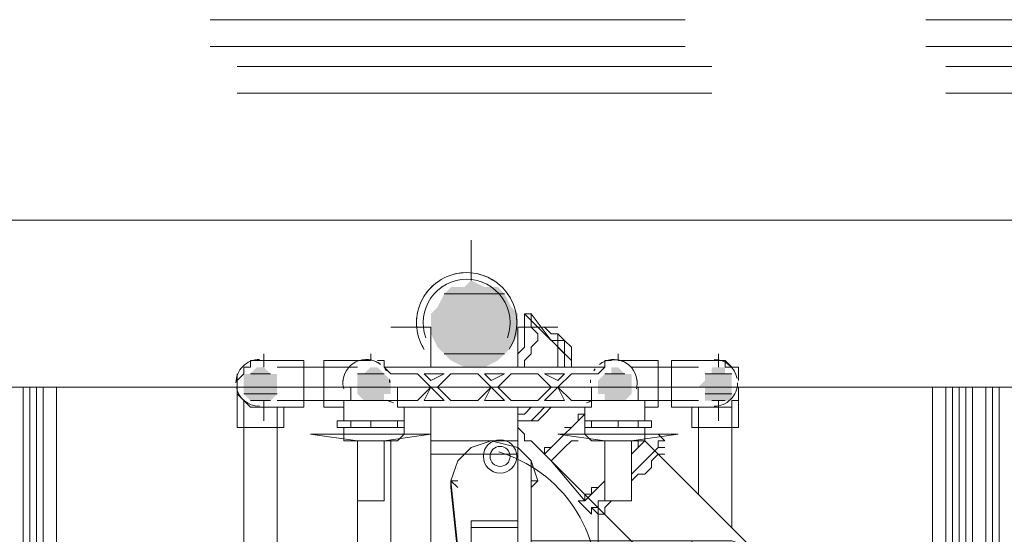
# Model space of a CAD drawing. Header units: millimetres. Extents: x 413 to 305578, y 115 to 38116.
# Tile 106 of 194: x 66551 to 67137, y 15376 to 15683. Entities that reach past the tile are written whole.
import ezdxf

# ---------------------------------------------------------------- set-up
doc = ezdxf.new("R2010")
doc.units = ezdxf.units.MM
for name, color, linetype, true_color in [('PDF _PD-Lighting', 7, 'Continuous', 0xb80000), ('PDF$_59-60$-$Floor$Plan$-$В_Этаж$01_Сводный$A-DETL-MBND', 7, 'Continuous', 0xdd3700), ('PDF$_59-60$-$Floor$Plan$-$В_Этаж$01_Сводный$P-PIPE-CNTR', 150, 'Continuous', 0x007fff), ('PDF$_V$line_ifc_RVT-1-В_Этаж$01_Сводный$A-WALL', 7, 'Continuous', 0xdcdcdc), ('PDF$_V$line_ifc_RVT-1-В_Этаж$01_Сводный$M-EQPM', 7, 'Continuous', 0xbababa)]:
    doc.layers.add(name, color=color, linetype=linetype, true_color=true_color)
doc.layers.add('PDF$_59-60$-$Floor$Plan$-$В_Этаж$01_Сводный$M-EQPM', color=2, linetype='Continuous')
doc.layers.add('PDF$_59-60$-$Floor$Plan$-$В_Этаж$01_Сводный$P-PIPE', color=3, linetype='Continuous')

msp = doc.modelspace()

# ---------------------------------------------------------------- linework, layer by layer
at = {"layer": 'PDF _PD-Lighting', "lineweight": 0}
msp.add_lwpolyline([(66792.55, 15203.04, -0.131693), (66767.62, 15241.08, -0.133546), (66764.06, 15283.8, -0.540629), (66828.7, 15308.91, 0.571061), (66894, 15338.27, 0.175986), (66880.74, 15392.34, 0.175592), (66835.99, 15425.27)], format="xyb", dxfattribs=at)
for radius in [9.94, 5.97]:
    msp.add_circle((66836.8, 15422.63), radius, dxfattribs=at)
at = {"layer": 'PDF$_59-60$-$Floor$Plan$-$В_Этаж$01_Сводный$A-DETL-MBND', "color": 5, "lineweight": 0}
for points in [[(66946.82, 15682.53), (66664.42, 15682.53)], [(67368.43, 15682.53), (67090.01, 15682.53)], [(66664.42, 15666.62), (66946.82, 15666.62)], [(67090.01, 15666.62), (67368.43, 15666.62)]]:
    msp.add_lwpolyline(points, dxfattribs=at)
at = {"layer": 'PDF$_59-60$-$Floor$Plan$-$В_Этаж$01_Сводный$A-DETL-MBND', "color": 1, "lineweight": 0}
for points in [[(66962.73, 15654.69), (66680.33, 15654.69)], [(67384.34, 15654.69), (67101.94, 15654.69)], [(66680.33, 15638.78), (66962.73, 15638.78)], [(67101.94, 15638.78), (67384.34, 15638.78)]]:
    msp.add_lwpolyline(points, dxfattribs=at)
at = {"layer": 'PDF$_59-60$-$Floor$Plan$-$В_Этаж$01_Сводный$A-DETL-MBND', "color": 220, "lineweight": 0, "true_color": 0xff00bf}
for points in [[(66696.24, 15479.68), (66692.26, 15479.68), (66688.28, 15479.68), (66688.28, 15475.7), (66684.31, 15475.7), (66684.31, 15471.72), (66680.33, 15467.75), (66680.33, 15463.77), (66680.33, 15439.9), (66696.24, 15439.9), (66708.17, 15439.9), (66708.17, 15451.84)], [(66692.26, 15479.68), (66692.26, 15479.68)], [(66763.86, 15479.68), (66763.86, 15479.68)], [(66763.86, 15479.68), (66767.83, 15479.68), (66767.83, 15475.7)], [(66684.31, 15471.72), (66684.31, 15475.7), (66688.28, 15475.7)], [(66767.83, 15475.7), (66767.83, 15475.7)], [(66680.33, 15467.75), (66680.33, 15471.72)], [(66680.33, 15467.75), (66680.33, 15467.75)], [(66680.33, 15463.77), (66680.33, 15459.79), (66684.31, 15455.81), (66688.28, 15451.84), (66692.26, 15451.84), (66696.24, 15451.84)], [(66680.33, 15459.79), (66680.33, 15459.79)], [(66684.31, 15455.81), (66684.31, 15455.81)], [(66684.31, 15455.81), (66684.31, 15248.99)], [(66704.19, 15245.01), (66704.19, 15451.84)], [(66751.92, 15431.95), (66751.92, 15173.41)], [(66771.81, 15173.41), (66771.81, 15431.95)]]:
    msp.add_lwpolyline(points, dxfattribs=at)
at = {"layer": 'PDF$_59-60$-$Floor$Plan$-$В_Этаж$01_Сводный$A-DETL-MBND', "color": 150, "lineweight": 0, "true_color": 0x007fff}
for points in [[(66899.09, 15475.7), (66899.09, 15479.68), (66903.07, 15479.68)], [(66903.07, 15479.68), (66903.07, 15479.68)], [(66978.64, 15475.7), (66978.64, 15471.72), (66978.64, 15467.75), (66978.64, 15471.72), (66978.64, 15475.7), (66974.66, 15475.7), (66970.68, 15479.68), (66966.71, 15479.68), (66970.68, 15479.68), (66970.68, 15475.7), (66974.66, 15475.7)], [(66899.09, 15475.7), (66899.09, 15475.7)], [(66974.66, 15475.7), (66974.66, 15475.7)], [(66950.8, 15451.84), (66950.8, 15439.9), (66966.71, 15439.9), (66978.64, 15439.9), (66978.64, 15463.77), (66978.64, 15459.79), (66978.64, 15455.81), (66974.66, 15455.81), (66974.66, 15451.84), (66970.68, 15451.84), (66966.71, 15451.84)], [(66978.64, 15463.77), (66978.64, 15463.77)], [(66978.64, 15459.79), (66978.64, 15459.79)], [(66954.77, 15451.84), (66954.77, 15400.13)], [(66974.66, 15380.24), (66974.66, 15455.81), (66978.64, 15455.81)], [(66895.11, 15392.17), (66895.11, 15185.35)]]:
    msp.add_lwpolyline(points, dxfattribs=at)
at = {"layer": 'PDF$_59-60$-$Floor$Plan$-$В_Этаж$01_Сводный$A-DETL-MBND', "lineweight": 0}
for points in [[(66887.16, 15447.86), (66883.18, 15443.88), (66879.2, 15439.9), (66875.22, 15435.93), (66871.25, 15431.95), (66867.27, 15427.97), (66863.29, 15423.99), (66986.59, 15300.69)], [(67213.31, 15141.6), (66922.95, 15431.95)]]:
    msp.add_lwpolyline(points, dxfattribs=at)
at = {"layer": 'PDF$_59-60$-$Floor$Plan$-$В_Этаж$01_Сводный$M-EQPM', "lineweight": 0}
for points in [[(66765.5, 15477.6, 0.041085), (66762.84, 15479.14, 0.184253), (66752.93, 15479.62)], [(66911.38, 15478.44, 0.23845), (66898.13, 15478.8, 0.041085), (66896.18, 15477.6)], [(66771.03, 15468.36, -0.035653), (66771.17, 15466.39, 0.032461), (66771.03, 15468.36)], [(66890.62, 15468.19, 0.032461), (66890.5, 15466.39, -0.035653), (66890.62, 15468.19)], [(66888.31, 15454.46, -0.002611), (66891.13, 15455.81), (66891.13, 15451.84), (66775.79, 15451.84), (66775.79, 15455.81), (66775.79, 15463.77)]]:
    msp.add_lwpolyline(points, format="xyb", dxfattribs=at)
for points in [[(66903.07, 15455.81), (66895.11, 15455.81), (66879.2, 15455.81), (66871.25, 15463.77), (66879.2, 15471.72), (66895.11, 15471.72), (66899.09, 15475.7), (66767.83, 15475.7), (66771.81, 15471.72), (66787.72, 15471.72), (66795.68, 15463.77), (66787.72, 15455.81), (66771.81, 15455.81), (66763.86, 15455.81)], [(66747.95, 15463.77), (66747.95, 15455.81), (66743.97, 15455.81), (66743.97, 15443.88)], [(66891.13, 15463.77), (66891.13, 15455.81), (66922.95, 15455.81)], [(66922.95, 15443.88), (66922.95, 15455.81), (66918.98, 15455.81), (66918.98, 15463.77)], [(66743.97, 15455.81), (66775.79, 15455.81)], [(66747.95, 15455.81), (66755.9, 15455.81)], [(66771.81, 15455.81), (66771.81, 15455.81)], [(66779.77, 15443.88), (66779.77, 15451.84)], [(66887.16, 15451.84), (66887.16, 15443.88)], [(66895.11, 15455.81), (66895.11, 15455.81)], [(66911.02, 15455.81), (66915, 15455.81), (66918.98, 15455.81)], [(66759.88, 15439.9), (66759.88, 15443.88), (66775.79, 15443.88), (66779.77, 15443.88), (66779.77, 15439.9), (66775.79, 15439.9), (66759.88, 15439.9), (66747.95, 15439.9), (66739.99, 15439.9), (66739.99, 15443.88), (66747.95, 15443.88), (66759.88, 15443.88)], [(66743.97, 15439.9), (66743.97, 15435.93), (66743.97, 15431.95), (66775.79, 15431.95), (66779.77, 15435.93), (66779.77, 15439.9)], [(66747.95, 15439.9), (66747.95, 15443.88)], [(66775.79, 15443.88), (66775.79, 15439.9)], [(66907.04, 15439.9), (66907.04, 15443.88), (66918.98, 15443.88), (66926.93, 15443.88), (66926.93, 15439.9), (66918.98, 15439.9), (66907.04, 15439.9), (66891.13, 15439.9), (66887.16, 15439.9), (66887.16, 15443.88), (66891.13, 15443.88), (66907.04, 15443.88)], [(66887.16, 15439.9), (66887.16, 15435.93), (66891.13, 15431.95), (66922.95, 15431.95), (66922.95, 15435.93), (66922.95, 15439.9)], [(66891.13, 15439.9), (66891.13, 15443.88)], [(66918.98, 15443.88), (66918.98, 15439.9)], [(66743.97, 15435.93), (66779.77, 15435.93)], [(66887.16, 15435.93), (66922.95, 15435.93)]]:
    msp.add_lwpolyline(points, dxfattribs=at)
for points in [[(66769.16, 15473.6, 0.024848), (66768.38, 15474.75, -0.032538)], [(66893.29, 15474.75, 0.024848), (66892.52, 15473.6, -0.032538)]]:
    msp.add_lwpolyline(points, format="xyb", close=True, dxfattribs=at)
for points in [[(66803.63, 15471.72), (66795.68, 15467.75), (66791.7, 15471.72)], [(66823.52, 15471.72), (66831.47, 15463.77), (66823.52, 15455.81), (66807.61, 15455.81), (66799.65, 15463.77), (66807.61, 15471.72)], [(66839.43, 15471.72), (66831.47, 15467.75), (66827.5, 15471.72)], [(66859.32, 15471.72), (66867.27, 15463.77), (66859.32, 15455.81), (66843.41, 15455.81), (66835.45, 15463.77), (66843.41, 15471.72)], [(66875.22, 15471.72), (66871.25, 15467.75), (66863.29, 15471.72)], [(66803.63, 15455.81), (66791.7, 15455.81), (66795.68, 15463.77)], [(66831.47, 15463.77), (66839.43, 15455.81), (66827.5, 15455.81)], [(66863.29, 15455.81), (66871.25, 15463.77), (66875.22, 15455.81)]]:
    msp.add_lwpolyline(points, close=True, dxfattribs=at)
for centre, radius, start, end in [((66757.25, 15466.38), 13.92, 32.67505, 37.02457), ((66904.43, 15466.38), 13.92, 142.97543, 147.32495), ((66757.25, 15466.39), 13.92, 171.78186, 180.00003), ((66904.43, 15466.39), 13.92, 0, 8.21814), ((66617.96, 15064.45), 419.83, 68.27482, 68.87328)]:
    msp.add_arc(centre, radius, start, end, dxfattribs=at)
at = {"layer": 'PDF$_59-60$-$Floor$Plan$-$В_Этаж$01_Сводный$P-PIPE', "color": 22, "lineweight": 0, "true_color": 0xdd3700}
for points in [[(66842.27, 15486.46, 0.587966), (66816.92, 15532.01, 0.590647), (66791.69, 15486.26, -0.050284), (66789.32, 15490.86)], [(66841.16, 15493.21, 0.522307), (66816.92, 15528.04, 0.521516), (66792.65, 15493.27)], [(66797.62, 15524.94, 0.020521), (66795.82, 15523.28, 0.059582), (66791.44, 15517.71)]]:
    msp.add_lwpolyline(points, format="xyb", dxfattribs=at)
at = {"layer": 'PDF$_59-60$-$Floor$Plan$-$В_Этаж$01_Сводный$P-PIPE', "lineweight": 0}
for points in [[(66839.43, 15519.45), (66803.63, 15519.45), (66839.43, 15519.45)], [(66839.43, 15483.66), (66803.63, 15483.66), (66839.43, 15483.66)], [(66700.22, 15471.72), (66688.28, 15471.72), (66700.22, 15471.72)], [(66767.83, 15471.72), (66755.9, 15471.72), (66767.83, 15471.72)], [(66767.83, 15471.72), (66755.9, 15471.72), (66767.83, 15471.72)], [(66767.83, 15471.72), (66755.9, 15471.72), (66767.83, 15471.72)], [(66767.83, 15471.72), (66755.9, 15471.72), (66767.83, 15471.72)], [(66974.66, 15471.72), (66958.75, 15471.72), (66974.66, 15471.72)], [(66704.19, 15463.77), (66684.31, 15463.77), (66704.19, 15463.77)], [(66771.81, 15463.77), (66751.92, 15463.77), (66771.81, 15463.77)], [(66771.81, 15463.77), (66751.92, 15463.77), (66771.81, 15463.77)], [(66915, 15463.77), (66895.11, 15463.77), (66915, 15463.77)], [(66915, 15463.77), (66895.11, 15463.77), (66915, 15463.77)], [(66704.19, 15459.79), (66684.31, 15459.79), (66704.19, 15459.79)], [(66974.66, 15459.79), (66958.75, 15459.79), (66974.66, 15459.79)], [(66700.22, 15455.81), (66688.28, 15455.81), (66700.22, 15455.81)], [(66696.24, 15455.81), (66692.26, 15455.81), (66696.24, 15455.81)], [(66767.83, 15455.81), (66755.9, 15455.81), (66767.83, 15455.81)], [(66767.83, 15455.81), (66755.9, 15455.81), (66767.83, 15455.81)], [(66767.83, 15455.81), (66755.9, 15455.81), (66767.83, 15455.81)], [(66767.83, 15455.81), (66755.9, 15455.81), (66767.83, 15455.81)], [(66911.02, 15455.81), (66899.09, 15455.81), (66911.02, 15455.81)], [(66911.02, 15455.81), (66899.09, 15455.81), (66911.02, 15455.81)], [(66911.02, 15455.81), (66899.09, 15455.81), (66911.02, 15455.81)], [(66911.02, 15455.81), (66899.09, 15455.81), (66911.02, 15455.81)], [(66907.04, 15455.81), (66903.07, 15455.81), (66907.04, 15455.81)], [(66907.04, 15455.81), (66903.07, 15455.81), (66907.04, 15455.81)], [(66970.68, 15455.81), (66962.73, 15455.81), (66970.68, 15455.81)]]:
    msp.add_lwpolyline(points, dxfattribs=at)
at = {"layer": 'PDF$_59-60$-$Floor$Plan$-$В_Этаж$01_Сводный$P-PIPE', "color": 22, "lineweight": 0, "true_color": 0xdd3700}
for points in [[(66851.36, 15507.52), (66851.36, 15503.54), (66851.36, 15499.57), (66851.36, 15495.59), (66851.36, 15491.61), (66851.36, 15487.63), (66847.38, 15483.66), (66847.38, 15479.68), (66847.38, 15483.66), (66851.36, 15487.63), (66851.36, 15491.61), (66851.36, 15495.59), (66851.36, 15499.57), (66851.36, 15503.54), (66851.36, 15507.52), (66855.34, 15507.52), (66855.34, 15503.54), (66855.34, 15499.57), (66859.32, 15495.59), (66859.32, 15491.61), (66855.34, 15487.63), (66855.34, 15483.66), (66851.36, 15479.68), (66851.36, 15475.7), (66851.36, 15479.68), (66855.34, 15483.66), (66855.34, 15487.63), (66859.32, 15491.61), (66859.32, 15495.59), (66855.34, 15499.57), (66855.34, 15503.54), (66855.34, 15507.52), (66851.36, 15507.52), (66879.2, 15479.68), (66879.2, 15475.7), (66883.18, 15475.7)], [(66851.36, 15503.54), (66851.36, 15503.54)], [(66851.36, 15503.54), (66851.36, 15503.54)], [(66795.68, 15499.57), (66795.68, 15495.59), (66795.68, 15491.61), (66795.68, 15487.63), (66795.68, 15483.66), (66795.68, 15479.68), (66795.68, 15475.7)], [(66847.38, 15475.7), (66847.38, 15479.68), (66847.38, 15483.66), (66847.38, 15487.63), (66847.38, 15491.61), (66847.38, 15495.59), (66847.38, 15499.57)], [(66851.36, 15491.61), (66851.36, 15491.61)], [(66851.36, 15491.61), (66851.36, 15491.61)], [(66871.25, 15451.84), (66871.25, 15451.84)], [(66871.25, 15451.84), (66871.25, 15451.84)], [(66875.22, 15439.9), (66879.2, 15439.9), (66883.18, 15443.88), (66883.18, 15447.86), (66887.16, 15447.86)], [(66863.29, 15423.99), (66855.34, 15431.95), (66851.36, 15431.95), (66851.36, 15435.93), (66847.38, 15439.9)], [(66887.16, 15435.93), (66887.16, 15439.9)], [(66875.22, 15435.93), (66871.25, 15431.95), (66867.27, 15427.97), (66863.29, 15427.97), (66863.29, 15423.99), (66867.27, 15420.02), (66887.16, 15396.15), (66883.18, 15396.15), (66887.16, 15396.15), (66891.13, 15400.13), (66895.11, 15404.11), (66899.09, 15408.08)], [(66926.93, 15435.93), (66926.93, 15435.93)], [(66926.93, 15435.93), (66926.93, 15435.93)], [(66934.89, 15431.95), (66930.91, 15435.93)], [(66847.38, 15431.95), (66795.68, 15431.95)], [(66867.27, 15420.02), (66871.25, 15423.99), (66875.22, 15427.97), (66879.2, 15431.95), (66883.18, 15431.95)], [(66871.25, 15431.95), (66871.25, 15431.95)], [(66915, 15412.06), (66918.98, 15416.04), (66922.95, 15420.02), (66926.93, 15423.99), (66930.91, 15427.97), (66930.91, 15431.95), (66934.89, 15431.95), (66930.91, 15431.95)], [(66915, 15423.99), (66918.98, 15427.97), (66918.98, 15431.95), (66922.95, 15431.95), (66918.98, 15427.97)], [(66934.89, 15427.97), (66930.91, 15427.97)], [(66795.68, 15423.99), (66799.65, 15423.99)], [(66839.43, 15423.99), (66827.5, 15423.99), (66815.56, 15423.99), (66803.63, 15423.99)], [(66843.41, 15423.99), (66847.38, 15423.99)], [(66863.29, 15423.99), (66863.29, 15423.99)], [(66915, 15404.11), (66915, 15408.08), (66918.98, 15412.06), (66922.95, 15412.06), (66926.93, 15416.04), (66926.93, 15420.02), (66930.91, 15423.99), (66934.89, 15423.99)], [(66867.27, 15420.02), (66867.27, 15420.02)], [(66887.16, 15400.13), (66887.16, 15396.15), (66887.16, 15400.13), (66891.13, 15400.13), (66891.13, 15404.11), (66895.11, 15404.11)], [(66883.18, 15396.15), (66891.13, 15388.2), (66891.13, 15392.17), (66895.11, 15392.17), (66895.11, 15396.15), (66899.09, 15396.15)], [(66891.13, 15392.17), (66895.11, 15388.2)], [(66899.09, 15388.2), (66895.11, 15388.2), (66899.09, 15388.2), (66899.09, 15392.17), (66903.07, 15396.15), (66907.04, 15396.15)]]:
    msp.add_lwpolyline(points, dxfattribs=at)
for points in [[(66855.34, 15507.52), (66867.27, 15491.61)], [(66859.32, 15499.57), (66863.29, 15499.57), (66867.27, 15495.59), (66871.25, 15495.59), (66875.22, 15491.61), (66875.22, 15487.63), (66875.22, 15479.68), (66875.22, 15475.7), (66875.22, 15479.68), (66875.22, 15487.63), (66875.22, 15491.61), (66871.25, 15495.59), (66867.27, 15495.59), (66863.29, 15499.57)], [(66863.29, 15495.59), (66867.27, 15491.61), (66871.25, 15491.61), (66871.25, 15487.63), (66871.25, 15483.66), (66871.25, 15479.68), (66871.25, 15475.7), (66871.25, 15479.68), (66871.25, 15483.66), (66871.25, 15487.63), (66871.25, 15491.61), (66867.27, 15491.61)], [(66871.25, 15495.59), (66875.22, 15491.61), (66871.25, 15495.59), (66871.25, 15491.61), (66875.22, 15491.61), (66879.2, 15487.63), (66879.2, 15483.66), (66879.2, 15479.68), (66879.2, 15475.7), (66879.2, 15479.68), (66879.2, 15483.66), (66879.2, 15487.63), (66875.22, 15491.61), (66871.25, 15491.61)], [(66871.25, 15487.63), (66875.22, 15483.66)], [(66795.68, 15423.99), (66795.68, 15451.84), (66795.68, 15431.95)], [(66847.38, 15451.84), (66847.38, 15423.99), (66847.38, 15431.95)], [(66867.27, 15451.84), (66863.29, 15451.84), (66859.32, 15447.86), (66855.34, 15443.88), (66851.36, 15443.88), (66847.38, 15443.88), (66851.36, 15443.88), (66855.34, 15443.88), (66859.32, 15447.86), (66863.29, 15451.84)], [(66859.32, 15451.84), (66855.34, 15451.84), (66851.36, 15447.86), (66847.38, 15447.86), (66851.36, 15447.86), (66855.34, 15451.84)], [(66855.34, 15451.84), (66851.36, 15451.84), (66847.38, 15451.84), (66851.36, 15451.84)], [(66871.25, 15451.84), (66867.27, 15451.84), (66863.29, 15447.86), (66859.32, 15443.88), (66855.34, 15443.88), (66859.32, 15443.88), (66863.29, 15447.86), (66867.27, 15451.84)], [(66815.56, 15423.99), (66803.63, 15423.99), (66799.65, 15423.99), (66795.68, 15423.99), (66795.68, 15241.03), (66847.38, 15241.03), (66847.38, 15423.99), (66843.41, 15423.99), (66839.43, 15423.99), (66827.5, 15423.99), (66819.54, 15423.99)]]:
    msp.add_lwpolyline(points, close=True, dxfattribs=at)
at = {"layer": 'PDF$_59-60$-$Floor$Plan$-$В_Этаж$01_Сводный$P-PIPE', "color": 220, "lineweight": 0, "true_color": 0xff00bf}
for points in [[(66696.24, 15455.81), (66696.24, 15451.84), (66720.1, 15451.84), (66720.1, 15463.77), (66720.1, 15479.68), (66696.24, 15479.68), (66696.24, 15475.7)], [(66759.88, 15479.68), (66751.92, 15479.68), (66732.04, 15479.68), (66732.04, 15463.77), (66732.04, 15451.84), (66743.97, 15451.84), (66743.97, 15443.88)], [(66751.92, 15475.7), (66704.19, 15475.7)], [(66704.19, 15455.81), (66743.97, 15455.81)], [(66779.77, 15443.88), (66779.77, 15451.84)], [(66779.77, 15451.84), (66779.77, 15451.84)], [(66743.97, 15439.9), (66743.97, 15435.93), (66724.08, 15435.93), (66751.92, 15431.95), (66751.92, 15396.15), (66767.83, 15396.15), (66767.83, 15431.95), (66795.68, 15435.93), (66779.77, 15435.93), (66779.77, 15439.9)], [(66767.83, 15431.95), (66751.92, 15431.95)]]:
    msp.add_lwpolyline(points, dxfattribs=at)
msp.add_lwpolyline([(66765.74, 15477.42, 0.622284), (66743.33, 15466.39, 0.065557), (66743.81, 15462.78)], format="xyb", dxfattribs=at)
at = {"layer": 'PDF$_59-60$-$Floor$Plan$-$В_Этаж$01_Сводный$P-PIPE', "color": 150, "lineweight": 0, "true_color": 0x007fff}
msp.add_lwpolyline([(66917.87, 15462.78, 0.065557), (66918.35, 15466.39, 0.622284), (66895.94, 15477.42)], format="xyb", dxfattribs=at)
for points in [[(66922.95, 15443.88), (66922.95, 15451.84), (66930.91, 15451.84), (66930.91, 15463.77), (66930.91, 15479.68), (66915, 15479.68), (66907.04, 15479.68)], [(66966.71, 15475.7), (66966.71, 15479.68), (66938.86, 15479.68), (66938.86, 15463.77), (66938.86, 15451.84), (66966.71, 15451.84), (66966.71, 15455.81)], [(66954.77, 15475.7), (66915, 15475.7)], [(66887.16, 15451.84), (66887.16, 15443.88)], [(66887.16, 15451.84), (66887.16, 15451.84)], [(66922.95, 15455.81), (66954.77, 15455.81)], [(66887.16, 15439.9), (66887.16, 15435.93), (66871.25, 15435.93), (66899.09, 15431.95), (66899.09, 15396.15), (66915, 15396.15), (66915, 15431.95), (66942.84, 15435.93), (66922.95, 15435.93), (66922.95, 15439.9)], [(66915, 15431.95), (66899.09, 15431.95)]]:
    msp.add_lwpolyline(points, dxfattribs=at)
at = {"layer": 'PDF$_59-60$-$Floor$Plan$-$В_Этаж$01_Сводный$P-PIPE', "lineweight": 0}
for points in [[(66767.83, 15471.72), (66751.92, 15471.72), (66767.83, 15471.72)], [(66767.83, 15471.72), (66751.92, 15471.72), (66767.83, 15471.72)], [(66911.02, 15471.72), (66899.09, 15471.72), (66911.02, 15471.72)], [(66911.02, 15471.72), (66899.09, 15471.72), (66911.02, 15471.72)], [(66966.71, 15455.81), (66966.71, 15455.81), (66966.71, 15455.81)]]:
    msp.add_lwpolyline(points, close=True, dxfattribs=at)
at = {"layer": 'PDF$_59-60$-$Floor$Plan$-$В_Этаж$01_Сводный$P-PIPE', "color": 22, "lineweight": 0, "true_color": 0xdd3700}
for centre, radius, start, end in [((66816.92, 15502.18), 29.83, 94.30105, 112.64306), ((66816.92, 15502.18), 29.83, 58.29885, 76.64051), ((66816.93, 15502.17), 25.87, 124.57042, 127.68321), ((66816.93, 15502.2), 25.83, 52.31562, 54.45418), ((66816.92, 15502.18), 29.83, 22.3023, 40.63836), ((66816.92, 15502.18), 29.83, 166.30016, 184.64171), ((66816.92, 15502.18), 29.83, 346.30016, 4.64171)]:
    msp.add_arc(centre, radius, start, end, dxfattribs=at)
at = {"layer": 'PDF$_59-60$-$Floor$Plan$-$В_Этаж$01_Сводный$P-PIPE', "color": 220, "lineweight": 0, "true_color": 0xff00bf}
for start, end in [(89.99993, 180.00007), (190.85435, 270.00007)]:
    msp.add_arc((66693.61, 15466.39), 13.92, start, end, dxfattribs=at)
at = {"layer": 'PDF$_59-60$-$Floor$Plan$-$В_Этаж$01_Сводный$P-PIPE', "color": 150, "lineweight": 0, "true_color": 0x007fff}
for start, end in [(10.86006, 89.9999), (269.99993, 0.00007)]:
    msp.add_arc((66964.09, 15466.39), 13.92, start, end, dxfattribs=at)
at = {"layer": 'PDF$_59-60$-$Floor$Plan$-$В_Этаж$01_Сводный$P-PIPE', "transparency": 33554559}
for points in [[(66819.54, 15527.41), (66827.5, 15523.43), (66815.56, 15523.43)], [(66807.61, 15523.43), (66839.43, 15519.45), (66803.63, 15519.45)], [(66815.56, 15523.43), (66835.45, 15523.43), (66807.61, 15523.43)], [(66835.45, 15523.43), (66807.61, 15523.43), (66839.43, 15519.45)], [(66827.5, 15523.43), (66815.56, 15523.43), (66835.45, 15523.43)], [(66803.63, 15519.45), (66843.41, 15511.5), (66799.65, 15511.5)], [(66803.63, 15519.45), (66839.43, 15519.45), (66839.43, 15519.45)], [(66839.43, 15519.45), (66803.63, 15519.45), (66843.41, 15511.5)], [(66799.65, 15511.5), (66847.38, 15507.52), (66795.68, 15507.52)], [(66843.41, 15511.5), (66799.65, 15511.5), (66847.38, 15507.52)], [(66847.38, 15507.52), (66795.68, 15507.52), (66847.38, 15499.57)], [(66795.68, 15507.52), (66847.38, 15499.57), (66795.68, 15499.57)], [(66847.38, 15499.57), (66795.68, 15499.57), (66847.38, 15495.59)], [(66795.68, 15499.57), (66847.38, 15495.59), (66795.68, 15495.59)], [(66847.38, 15495.59), (66795.68, 15495.59), (66843.41, 15487.63)], [(66795.68, 15495.59), (66843.41, 15487.63), (66799.65, 15487.63)], [(66843.41, 15487.63), (66799.65, 15487.63), (66839.43, 15483.66)], [(66799.65, 15487.63), (66839.43, 15483.66), (66803.63, 15483.66)], [(66803.63, 15483.66), (66839.43, 15483.66), (66839.43, 15483.66)], [(66839.43, 15483.66), (66803.63, 15483.66), (66835.45, 15479.68)], [(66803.63, 15483.66), (66835.45, 15479.68), (66807.61, 15479.68)], [(66835.45, 15479.68), (66807.61, 15479.68), (66827.5, 15475.7)], [(66807.61, 15479.68), (66827.5, 15475.7), (66815.56, 15475.7)], [(66692.26, 15475.7), (66700.22, 15471.72), (66688.28, 15471.72)], [(66692.26, 15475.7), (66692.26, 15475.7), (66696.24, 15475.7)], [(66692.26, 15475.7), (66696.24, 15475.7), (66696.24, 15475.7)], [(66696.24, 15475.7), (66696.24, 15475.7), (66692.26, 15475.7)], [(66696.24, 15475.7), (66692.26, 15475.7), (66700.22, 15471.72)], [(66759.88, 15475.7), (66767.83, 15471.72), (66755.9, 15471.72)], [(66759.88, 15475.7), (66767.83, 15471.72), (66755.9, 15471.72)], [(66759.88, 15475.7), (66763.86, 15475.7), (66763.86, 15475.7)], [(66763.86, 15475.7), (66759.88, 15475.7), (66767.83, 15471.72)], [(66759.88, 15475.7), (66763.86, 15475.7), (66763.86, 15475.7)], [(66763.86, 15475.7), (66759.88, 15475.7), (66767.83, 15471.72)], [(66823.52, 15475.7), (66819.54, 15475.7), (66815.56, 15475.7)], [(66815.56, 15475.7), (66827.5, 15475.7), (66823.52, 15475.7)], [(66823.52, 15475.7), (66823.52, 15475.7), (66819.54, 15475.7)], [(66907.04, 15475.7), (66903.07, 15475.7), (66903.07, 15475.7)], [(66907.04, 15475.7), (66903.07, 15475.7), (66911.02, 15471.72)], [(66903.07, 15475.7), (66911.02, 15471.72), (66903.07, 15471.72)], [(66907.04, 15475.7), (66903.07, 15475.7), (66903.07, 15475.7)], [(66907.04, 15475.7), (66903.07, 15475.7), (66911.02, 15471.72)], [(66903.07, 15475.7), (66911.02, 15471.72), (66903.07, 15471.72)], [(66966.71, 15475.7), (66970.68, 15475.7), (66962.73, 15475.7)], [(66970.68, 15475.7), (66962.73, 15475.7), (66970.68, 15471.72)], [(66962.73, 15475.7), (66970.68, 15471.72), (66962.73, 15471.72)], [(66688.28, 15471.72), (66704.19, 15471.72), (66684.31, 15471.72)], [(66704.19, 15471.72), (66684.31, 15471.72), (66704.19, 15467.75)], [(66684.31, 15471.72), (66704.19, 15467.75), (66684.31, 15467.75)], [(66688.28, 15471.72), (66700.22, 15471.72), (66700.22, 15471.72)], [(66700.22, 15471.72), (66688.28, 15471.72), (66704.19, 15471.72)], [(66755.9, 15471.72), (66767.83, 15471.72), (66751.92, 15471.72)], [(66767.83, 15471.72), (66767.83, 15471.72), (66751.92, 15471.72)], [(66767.83, 15471.72), (66751.92, 15471.72), (66771.81, 15467.75)], [(66751.92, 15471.72), (66771.81, 15467.75), (66751.92, 15467.75)], [(66755.9, 15471.72), (66767.83, 15471.72), (66751.92, 15471.72)], [(66767.83, 15471.72), (66767.83, 15471.72), (66751.92, 15471.72)], [(66767.83, 15471.72), (66751.92, 15471.72), (66771.81, 15467.75)], [(66751.92, 15471.72), (66771.81, 15467.75), (66751.92, 15467.75)], [(66755.9, 15471.72), (66767.83, 15471.72), (66767.83, 15471.72)], [(66767.83, 15471.72), (66767.83, 15471.72), (66755.9, 15471.72)], [(66755.9, 15471.72), (66767.83, 15471.72), (66767.83, 15471.72)], [(66755.9, 15471.72), (66767.83, 15471.72), (66767.83, 15471.72)], [(66767.83, 15471.72), (66767.83, 15471.72), (66755.9, 15471.72)], [(66755.9, 15471.72), (66767.83, 15471.72), (66767.83, 15471.72)], [(66899.09, 15471.72), (66915, 15467.75), (66895.11, 15467.75)], [(66899.09, 15471.72), (66915, 15467.75), (66895.11, 15467.75)], [(66911.02, 15471.72), (66903.07, 15471.72), (66899.09, 15471.72)], [(66911.02, 15471.72), (66911.02, 15471.72), (66899.09, 15471.72)], [(66915, 15471.72), (66915, 15471.72), (66899.09, 15471.72)], [(66915, 15471.72), (66899.09, 15471.72), (66911.02, 15471.72)], [(66915, 15471.72), (66899.09, 15471.72), (66915, 15467.75)], [(66911.02, 15471.72), (66903.07, 15471.72), (66899.09, 15471.72)], [(66911.02, 15471.72), (66911.02, 15471.72), (66899.09, 15471.72)], [(66915, 15471.72), (66915, 15471.72), (66899.09, 15471.72)], [(66915, 15471.72), (66899.09, 15471.72), (66911.02, 15471.72)], [(66915, 15471.72), (66899.09, 15471.72), (66915, 15467.75)], [(66903.07, 15471.72), (66911.02, 15471.72), (66911.02, 15471.72)], [(66903.07, 15471.72), (66911.02, 15471.72), (66911.02, 15471.72)], [(66962.73, 15471.72), (66974.66, 15471.72), (66958.75, 15471.72)], [(66958.75, 15471.72), (66974.66, 15471.72), (66974.66, 15471.72)], [(66974.66, 15471.72), (66958.75, 15471.72), (66974.66, 15467.75)], [(66958.75, 15471.72), (66974.66, 15467.75), (66958.75, 15467.75)], [(66970.68, 15471.72), (66962.73, 15471.72), (66974.66, 15471.72)], [(66704.19, 15467.75), (66684.31, 15467.75), (66704.19, 15463.77)], [(66684.31, 15467.75), (66704.19, 15463.77), (66684.31, 15463.77)], [(66684.31, 15463.77), (66704.19, 15463.77), (66704.19, 15463.77)], [(66704.19, 15463.77), (66684.31, 15463.77), (66704.19, 15459.79)], [(66684.31, 15463.77), (66704.19, 15459.79), (66684.31, 15459.79)], [(66771.81, 15467.75), (66751.92, 15467.75), (66771.81, 15463.77)], [(66751.92, 15467.75), (66771.81, 15463.77), (66751.92, 15463.77)], [(66771.81, 15467.75), (66751.92, 15467.75), (66771.81, 15463.77)], [(66751.92, 15467.75), (66771.81, 15463.77), (66751.92, 15463.77)], [(66751.92, 15463.77), (66771.81, 15463.77), (66771.81, 15463.77)], [(66771.81, 15463.77), (66751.92, 15463.77), (66771.81, 15459.79)], [(66751.92, 15463.77), (66771.81, 15459.79), (66751.92, 15459.79)], [(66751.92, 15463.77), (66771.81, 15463.77), (66771.81, 15463.77)], [(66771.81, 15463.77), (66751.92, 15463.77), (66771.81, 15459.79)], [(66751.92, 15463.77), (66771.81, 15459.79), (66751.92, 15459.79)], [(66915, 15467.75), (66895.11, 15467.75), (66915, 15463.77)], [(66895.11, 15467.75), (66915, 15463.77), (66895.11, 15463.77)], [(66915, 15467.75), (66895.11, 15467.75), (66915, 15463.77)], [(66895.11, 15467.75), (66915, 15463.77), (66895.11, 15463.77)], [(66895.11, 15463.77), (66915, 15463.77), (66915, 15463.77)], [(66915, 15463.77), (66895.11, 15463.77), (66915, 15459.79)], [(66895.11, 15463.77), (66915, 15459.79), (66895.11, 15459.79)], [(66895.11, 15463.77), (66915, 15463.77), (66915, 15463.77)], [(66915, 15463.77), (66895.11, 15463.77), (66915, 15459.79)], [(66895.11, 15463.77), (66915, 15459.79), (66895.11, 15459.79)], [(66958.75, 15467.75), (66974.66, 15463.77), (66954.77, 15463.77)], [(66974.66, 15463.77), (66954.77, 15463.77), (66958.75, 15463.77)], [(66954.77, 15463.77), (66974.66, 15463.77), (66974.66, 15463.77)], [(66974.66, 15467.75), (66958.75, 15467.75), (66974.66, 15463.77)], [(66974.66, 15463.77), (66958.75, 15463.77), (66974.66, 15459.79)], [(66958.75, 15463.77), (66974.66, 15459.79), (66958.75, 15459.79)], [(66684.31, 15459.79), (66704.19, 15459.79), (66704.19, 15459.79)], [(66704.19, 15459.79), (66684.31, 15459.79), (66700.22, 15455.81)], [(66684.31, 15459.79), (66700.22, 15455.81), (66688.28, 15455.81)], [(66767.83, 15459.79), (66767.83, 15459.79), (66751.92, 15459.79)], [(66767.83, 15459.79), (66751.92, 15459.79), (66771.81, 15459.79)], [(66767.83, 15459.79), (66751.92, 15459.79), (66767.83, 15455.81)], [(66751.92, 15459.79), (66767.83, 15455.81), (66755.9, 15455.81)], [(66767.83, 15459.79), (66767.83, 15459.79), (66751.92, 15459.79)], [(66767.83, 15459.79), (66751.92, 15459.79), (66771.81, 15459.79)], [(66767.83, 15459.79), (66751.92, 15459.79), (66767.83, 15455.81)], [(66751.92, 15459.79), (66767.83, 15455.81), (66755.9, 15455.81)], [(66915, 15459.79), (66895.11, 15459.79), (66899.09, 15459.79)], [(66895.11, 15459.79), (66915, 15459.79), (66915, 15459.79)], [(66915, 15459.79), (66895.11, 15459.79), (66899.09, 15459.79)], [(66895.11, 15459.79), (66915, 15459.79), (66915, 15459.79)], [(66915, 15459.79), (66899.09, 15459.79), (66911.02, 15455.81)], [(66899.09, 15459.79), (66911.02, 15455.81), (66899.09, 15455.81)], [(66915, 15459.79), (66899.09, 15459.79), (66911.02, 15455.81)], [(66899.09, 15459.79), (66911.02, 15455.81), (66899.09, 15455.81)], [(66958.75, 15459.79), (66974.66, 15459.79), (66974.66, 15459.79)], [(66974.66, 15459.79), (66958.75, 15459.79), (66974.66, 15455.81)], [(66958.75, 15459.79), (66974.66, 15455.81), (66958.75, 15455.81)], [(66688.28, 15455.81), (66700.22, 15455.81), (66700.22, 15455.81)], [(66700.22, 15455.81), (66688.28, 15455.81), (66696.24, 15455.81)], [(66688.28, 15455.81), (66696.24, 15455.81), (66692.26, 15455.81)], [(66692.26, 15455.81), (66696.24, 15455.81), (66696.24, 15455.81)], [(66696.24, 15455.81), (66696.24, 15455.81), (66692.26, 15455.81)], [(66755.9, 15455.81), (66767.83, 15455.81), (66767.83, 15455.81)], [(66767.83, 15455.81), (66767.83, 15455.81), (66755.9, 15455.81)], [(66763.86, 15455.81), (66759.88, 15455.81), (66755.9, 15455.81)], [(66755.9, 15455.81), (66767.83, 15455.81), (66763.86, 15455.81)], [(66755.9, 15455.81), (66767.83, 15455.81), (66767.83, 15455.81)], [(66767.83, 15455.81), (66767.83, 15455.81), (66755.9, 15455.81)], [(66763.86, 15455.81), (66759.88, 15455.81), (66755.9, 15455.81)], [(66755.9, 15455.81), (66767.83, 15455.81), (66763.86, 15455.81)], [(66763.86, 15455.81), (66763.86, 15455.81), (66759.88, 15455.81)], [(66763.86, 15455.81), (66763.86, 15455.81), (66759.88, 15455.81)], [(66899.09, 15455.81), (66911.02, 15455.81), (66911.02, 15455.81)], [(66911.02, 15455.81), (66911.02, 15455.81), (66899.09, 15455.81)], [(66911.02, 15455.81), (66899.09, 15455.81), (66907.04, 15455.81)], [(66899.09, 15455.81), (66907.04, 15455.81), (66903.07, 15455.81)], [(66899.09, 15455.81), (66911.02, 15455.81), (66911.02, 15455.81)], [(66911.02, 15455.81), (66911.02, 15455.81), (66899.09, 15455.81)], [(66911.02, 15455.81), (66899.09, 15455.81), (66907.04, 15455.81)], [(66899.09, 15455.81), (66907.04, 15455.81), (66903.07, 15455.81)], [(66903.07, 15455.81), (66907.04, 15455.81), (66907.04, 15455.81)], [(66907.04, 15455.81), (66907.04, 15455.81), (66903.07, 15455.81)], [(66903.07, 15455.81), (66907.04, 15455.81), (66907.04, 15455.81)], [(66907.04, 15455.81), (66907.04, 15455.81), (66903.07, 15455.81)], [(66974.66, 15455.81), (66958.75, 15455.81), (66970.68, 15455.81)], [(66958.75, 15455.81), (66970.68, 15455.81), (66962.73, 15455.81)], [(66962.73, 15455.81), (66970.68, 15455.81), (66970.68, 15455.81)], [(66970.68, 15455.81), (66962.73, 15455.81), (66966.71, 15455.81)], [(66962.73, 15455.81), (66966.71, 15455.81), (66966.71, 15455.81)]]:
    msp.add_solid(points, dxfattribs=at)
at = {"layer": 'PDF$_59-60$-$Floor$Plan$-$В_Этаж$01_Сводный$P-PIPE-CNTR', "color": 22, "lineweight": 0, "true_color": 0xdd3700}
for points in [[(66819.54, 15527.41), (66819.54, 15551.27)], [(66771.81, 15499.57), (66795.68, 15499.57)], [(66847.38, 15499.57), (66871.25, 15499.57)]]:
    msp.add_lwpolyline(points, dxfattribs=at)
at = {"layer": 'PDF$_59-60$-$Floor$Plan$-$В_Этаж$01_Сводный$P-PIPE-CNTR', "color": 220, "lineweight": 0, "true_color": 0xff00bf}
for points in [[(66696.24, 15479.68), (66696.24, 15483.66)], [(66759.88, 15479.68), (66759.88, 15483.66)], [(66676.35, 15463.77), (66680.33, 15463.77)], [(66739.99, 15463.77), (66747.95, 15463.77)], [(66696.24, 15443.88), (66696.24, 15451.84)]]:
    msp.add_lwpolyline(points, dxfattribs=at)
msp.add_lwpolyline([(66759.88, 15483.66), (66759.88, 15479.68)], close=True, dxfattribs=at)
at = {"layer": 'PDF$_59-60$-$Floor$Plan$-$В_Этаж$01_Сводный$P-PIPE-CNTR', "lineweight": 0}
msp.add_lwpolyline([(66907.04, 15483.66), (66907.04, 15479.68)], close=True, dxfattribs=at)
for points in [[(66907.04, 15479.68), (66907.04, 15483.66)], [(66966.71, 15479.68), (66966.71, 15483.66)], [(66918.98, 15463.77), (66926.93, 15463.77)], [(66978.64, 15463.77), (66986.59, 15463.77)], [(66966.71, 15443.88), (66966.71, 15451.84)]]:
    msp.add_lwpolyline(points, dxfattribs=at)
at = {"layer": 'PDF$_V$line_ifc_RVT-1-В_Этаж$01_Сводный$A-WALL', "lineweight": 0}
msp.add_lwpolyline([(69142.37, 15563.21), (65960.41, 15563.21), (65960.41, 15463.77), (69142.37, 15463.77)], close=True, dxfattribs=at)
at = {"layer": 'PDF$_V$line_ifc_RVT-1-В_Этаж$01_Сводный$M-EQPM', "lineweight": 0}
for points in [[(66553.05, 15463.77), (66553.05, 15280.81), (66545.1, 15280.81), (66553.05, 15280.81), (66553.05, 15237.05), (66545.1, 15237.05), (66549.07, 15197.28), (66557.03, 15201.26), (66553.05, 15237.05)], [(66557.03, 15463.77), (66557.03, 15280.81), (66553.05, 15280.81), (66557.03, 15280.81), (66561.01, 15280.81), (66561.01, 15237.05), (66557.03, 15237.05), (66561.01, 15201.26), (66564.98, 15201.26), (66561.01, 15237.05), (66564.98, 15237.05), (66564.98, 15280.81), (66564.98, 15463.77), (66564.98, 15280.81), (66561.01, 15280.81)], [(66561.01, 15463.77), (66561.01, 15280.81), (66557.03, 15280.81), (66557.03, 15237.05), (66561.01, 15201.26), (66557.03, 15201.26), (66553.05, 15237.05), (66557.03, 15237.05)], [(66572.94, 15280.81), (66572.94, 15463.77), (66572.94, 15280.81)], [(66572.94, 15463.77), (66572.94, 15280.81)], [(67093.98, 15463.77), (67093.98, 15280.81)], [(67093.98, 15280.81), (67093.98, 15463.77), (67093.98, 15280.81)], [(67101.94, 15280.81), (67101.94, 15463.77), (67101.94, 15280.81)], [(67105.92, 15463.77), (67105.92, 15280.81)], [(67109.89, 15463.77), (67109.89, 15280.81), (67113.87, 15280.81), (67113.87, 15237.05), (67117.85, 15237.05), (67117.85, 15197.28), (67109.89, 15201.26), (67113.87, 15237.05), (67117.85, 15237.05), (67117.85, 15197.28), (67121.83, 15197.28), (67125.8, 15237.05), (67117.85, 15237.05), (67117.85, 15280.81), (67113.87, 15280.81), (67113.87, 15463.77)], [(67117.85, 15463.77), (67117.85, 15280.81), (67125.8, 15280.81), (67125.8, 15237.05), (67129.78, 15237.05), (67125.8, 15197.28), (67121.83, 15197.28), (67125.8, 15237.05), (67129.78, 15237.05), (67125.8, 15197.28), (67129.78, 15197.28), (67133.76, 15237.05), (67129.78, 15237.05), (67129.78, 15280.81), (67125.8, 15280.81), (67125.8, 15463.77)], [(67129.78, 15280.81), (67129.78, 15463.77)], [(67133.76, 15280.81), (67133.76, 15463.77), (67133.76, 15280.81)], [(66855.34, 15364.33), (66855.34, 15404.11), (66859.32, 15408.08), (66855.34, 15420.02), (66847.38, 15427.97), (66831.47, 15431.95), (66819.54, 15427.97), (66811.59, 15420.02), (66807.61, 15408.08), (66811.59, 15368.31)], [(66811.59, 15404.11), (66807.61, 15408.08), (66811.59, 15420.02), (66819.54, 15427.97), (66831.47, 15431.95), (66847.38, 15427.97), (66855.34, 15420.02), (66855.34, 15408.08), (66855.34, 15404.11)], [(66819.54, 15427.97), (66819.54, 15427.97)], [(66831.47, 15431.95), (66831.47, 15431.95)], [(66847.38, 15427.97), (66847.38, 15427.97)], [(66811.59, 15420.02), (66811.59, 15420.02)], [(66811.59, 15416.04), (66811.59, 15416.04)], [(66855.34, 15420.02), (66855.34, 15420.02)], [(66855.34, 15416.04), (66855.34, 15416.04)], [(66811.59, 15364.33), (66807.61, 15404.11), (66807.61, 15408.08), (66811.59, 15408.08)], [(67022.39, 15352.4), (67018.41, 15356.38), (66998.53, 15364.33), (66974.66, 15372.29), (66950.8, 15372.29), (66855.34, 15372.29), (66950.8, 15372.29), (66950.8, 15368.31), (66855.34, 15368.31), (66851.36, 15356.38), (66855.34, 15364.33), (66855.34, 15368.31), (66855.34, 15408.08), (66859.32, 15408.08)], [(66847.38, 15380.24), (66819.54, 15380.24)]]:
    msp.add_lwpolyline(points, dxfattribs=at)
msp.add_lwpolyline([(66819.54, 15384.22), (66847.38, 15384.22), (66847.38, 15368.31), (66847.38, 15360.35), (66839.43, 15356.38), (66831.47, 15352.4), (66827.5, 15356.38), (66819.54, 15360.35), (66819.54, 15368.31)], close=True, dxfattribs=at)

doc.saveas('drawing.dxf')
